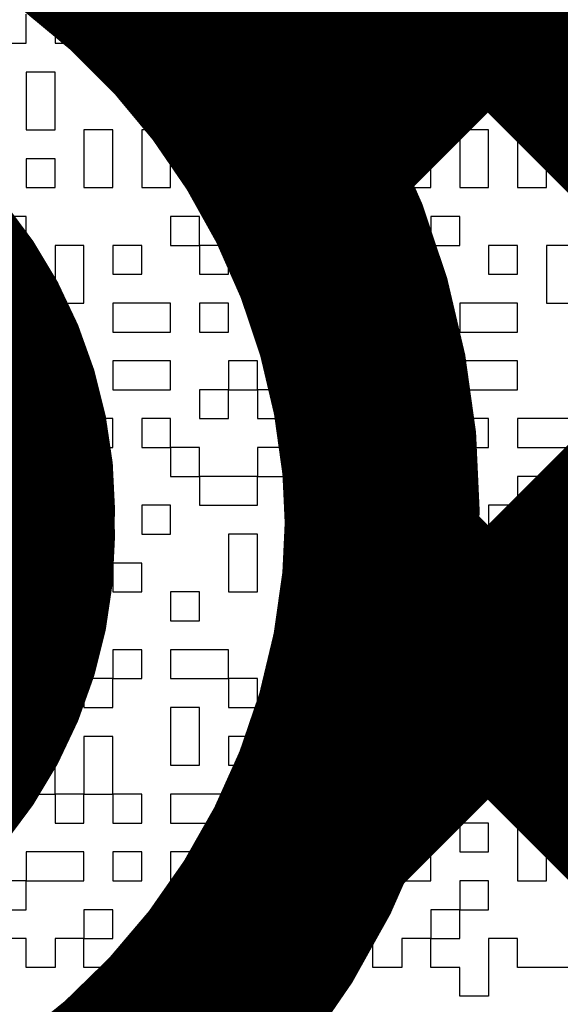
# Model space of a CAD drawing. Header units: millimetres. Extents: x 3.06 to 5.82, y 1.29 to 3.84.
# Tile 65 of 244: x 4.5911 to 4.6133, y 1.8527 to 1.8932. Entities that reach past the tile are written whole.
import ezdxf

# ---------------------------------------------------------------- set-up
doc = ezdxf.new("R2010")
doc.units = ezdxf.units.MM
doc.header["$MEASUREMENT"] = 0
for name, color, linetype in [('BottomLayer', 5, 'Continuous'), ('TopLayer', 1, 'Continuous'), ('TopOverlay', 2, 'Continuous')]:
    doc.layers.add(name, color=color, linetype=linetype)

msp = doc.modelspace()

# ---------------------------------------------------------------- linework, layer by layer
at = {"layer": 'BottomLayer'}
for points, const_width in [([(4.548786, 1.956598), (5.014384, 1.491)], 0.008), ([(4.602187, 1.886896), (4.671889, 1.956598)], 0.008), ([(4.603589, 1.860014), (4.700174, 1.956598)], 0.008), ([(4.534, 1.872), (4.575, 1.872)], 0.04), ([(4.605987, 1.871113), (4.9861, 1.491)], 0.008), ([(4.597809, 1.851006), (4.957816, 1.491)], 0.008)]:
    msp.add_lwpolyline(points, dxfattribs=dict(at, const_width=const_width))
at = {"layer": 'BottomLayer', "const_width": 0.008}
for points in [[(4.575, 1.903, -0.414214), (4.606, 1.872)], [(4.606, 1.872, -0.414214), (4.575, 1.841)]]:
    msp.add_lwpolyline(points, format="xyb", dxfattribs=at)
at = {"layer": 'BottomLayer'}
for points, const_width in [([(4.565, 1.872, 1), (4.585, 1.872, 1)], 0.02), ([(4.600187, 1.886896, 1), (4.604187, 1.886896, 1)], 0.004), ([(4.604, 1.872, 1), (4.608, 1.872, 1)], 0.004), ([(4.604, 1.872, 1), (4.608, 1.872, 1)], 0.004), ([(4.603987, 1.871113, 1), (4.607987, 1.871113, 1)], 0.004), ([(4.601589, 1.860014, 1), (4.605589, 1.860014, 1)], 0.004), ([(4.595809, 1.851006, 1), (4.599809, 1.851006, 1)], 0.004)]:
    msp.add_lwpolyline(points, format="xyb", close=True, dxfattribs=dict(at, const_width=const_width))
at = {"layer": 'TopLayer'}
for points, const_width in [([(4.577984, 1.9274), (4.627, 1.878384)], 0.008), ([(4.602534, 1.887243), (4.627, 1.911709)], 0.008), ([(4.508, 1.873), (4.575, 1.873)], 0.04), ([(4.602743, 1.859168), (4.627, 1.883425)], 0.008), ([(4.605945, 1.871155), (4.623494, 1.853606)], 0.008), ([(4.597324, 1.851491), (4.600816, 1.848)], 0.008)]:
    msp.add_lwpolyline(points, dxfattribs=dict(at, const_width=const_width))
at = {"layer": 'TopLayer', "const_width": 0.008}
for points in [[(4.575, 1.904, -0.414214), (4.606, 1.873)], [(4.606, 1.873, -0.238928), (4.59333, 1.848)]]:
    msp.add_lwpolyline(points, format="xyb", dxfattribs=at)
at = {"layer": 'TopLayer'}
for points, const_width in [([(4.565, 1.873, 1), (4.585, 1.873, 1)], 0.02), ([(4.600534, 1.887243, 1), (4.604534, 1.887243, 1)], 0.004), ([(4.604, 1.873, 1), (4.608, 1.873, 1)], 0.004), ([(4.604, 1.873, 1), (4.608, 1.873, 1)], 0.004), ([(4.603945, 1.871155, 1), (4.607945, 1.871155, 1)], 0.004), ([(4.600743, 1.859168, 1), (4.604743, 1.859168, 1)], 0.004), ([(4.595324, 1.851491, 1), (4.599324, 1.851491, 1)], 0.004)]:
    msp.add_lwpolyline(points, format="xyb", close=True, dxfattribs=dict(at, const_width=const_width))
at = {"layer": 'TopOverlay'}
for p, q in [((4.591338, 1.892254), (4.591338, 1.893443)), ((4.592528, 1.893443), (4.592528, 1.892254)), ((4.593717, 1.892254), (4.593717, 1.893443)), ((4.596095, 1.893443), (4.596095, 1.892254)), ((4.597284, 1.892254), (4.597284, 1.893443)), ((4.609177, 1.893443), (4.609177, 1.892254)), ((4.610366, 1.892254), (4.610366, 1.893443)), ((4.612745, 1.893443), (4.612745, 1.892254)), ((4.590149, 1.892254), (4.591338, 1.892254)), ((4.592528, 1.892254), (4.593717, 1.892254)), ((4.596095, 1.892254), (4.594906, 1.892254)), ((4.594906, 1.892254), (4.594906, 1.891065)), ((4.596095, 1.892254), (4.597284, 1.892254)), ((4.596095, 1.891065), (4.596095, 1.892254)), ((4.599663, 1.892254), (4.598474, 1.892254)), ((4.598474, 1.892254), (4.598474, 1.891065)), ((4.599663, 1.891065), (4.599663, 1.892254)), ((4.602042, 1.892254), (4.600852, 1.892254)), ((4.600852, 1.892254), (4.600852, 1.891065)), ((4.602042, 1.891065), (4.602042, 1.892254)), ((4.605609, 1.892254), (4.60442, 1.892254)), ((4.60442, 1.892254), (4.60442, 1.891065)), ((4.605609, 1.891065), (4.605609, 1.892254)), ((4.607988, 1.892254), (4.606799, 1.892254)), ((4.606799, 1.892254), (4.606799, 1.891065)), ((4.607988, 1.891065), (4.607988, 1.892254)), ((4.609177, 1.892254), (4.610366, 1.892254)), ((4.610366, 1.892254), (4.610366, 1.891065)), ((4.611556, 1.892254), (4.610366, 1.892254)), ((4.611556, 1.891065), (4.611556, 1.892254)), ((4.612745, 1.892254), (4.613934, 1.892254)), ((4.592528, 1.891065), (4.591338, 1.891065)), ((4.591338, 1.891065), (4.591338, 1.889875)), ((4.592528, 1.889875), (4.592528, 1.891065)), ((4.594906, 1.891065), (4.596095, 1.891065)), ((4.596095, 1.891065), (4.596095, 1.889875)), ((4.597284, 1.891065), (4.596095, 1.891065)), ((4.597284, 1.889875), (4.597284, 1.891065)), ((4.598474, 1.891065), (4.599663, 1.891065)), ((4.600852, 1.891065), (4.602042, 1.891065)), ((4.60442, 1.891065), (4.605609, 1.891065)), ((4.606799, 1.891065), (4.607988, 1.891065)), ((4.610366, 1.891065), (4.609177, 1.891065)), ((4.609177, 1.891065), (4.609177, 1.889875)), ((4.610366, 1.891065), (4.611556, 1.891065)), ((4.610366, 1.889875), (4.610366, 1.891065)), ((4.591338, 1.889875), (4.591338, 1.888686)), ((4.592528, 1.888686), (4.592528, 1.889875)), ((4.596095, 1.889875), (4.597284, 1.889875)), ((4.602042, 1.889875), (4.600852, 1.889875)), ((4.600852, 1.889875), (4.600852, 1.888686)), ((4.602042, 1.888686), (4.602042, 1.889875)), ((4.605609, 1.889875), (4.60442, 1.889875)), ((4.60442, 1.889875), (4.60442, 1.888686)), ((4.605609, 1.888686), (4.605609, 1.889875)), ((4.609177, 1.889875), (4.610366, 1.889875)), ((4.591338, 1.888686), (4.592528, 1.888686)), ((4.594906, 1.888686), (4.593717, 1.888686)), ((4.593717, 1.888686), (4.593717, 1.887497)), ((4.594906, 1.887497), (4.594906, 1.888686)), ((4.597284, 1.888686), (4.596095, 1.888686)), ((4.596095, 1.888686), (4.596095, 1.887497)), ((4.597284, 1.887497), (4.597284, 1.888686)), ((4.600852, 1.888686), (4.599663, 1.888686)), ((4.599663, 1.888686), (4.599663, 1.887497)), ((4.600852, 1.888686), (4.602042, 1.888686)), ((4.600852, 1.887497), (4.600852, 1.888686)), ((4.60442, 1.888686), (4.605609, 1.888686)), ((4.605609, 1.888686), (4.605609, 1.887497)), ((4.606799, 1.888686), (4.605609, 1.888686)), ((4.606799, 1.887497), (4.606799, 1.888686)), ((4.610366, 1.888686), (4.609177, 1.888686)), ((4.609177, 1.888686), (4.609177, 1.887497)), ((4.610366, 1.887497), (4.610366, 1.888686)), ((4.612745, 1.888686), (4.611556, 1.888686)), ((4.611556, 1.888686), (4.611556, 1.887497)), ((4.612745, 1.887497), (4.612745, 1.888686)), ((4.592528, 1.887497), (4.591338, 1.887497)), ((4.591338, 1.887497), (4.591338, 1.886308)), ((4.592528, 1.886308), (4.592528, 1.887497)), ((4.593717, 1.887497), (4.593717, 1.886308)), ((4.594906, 1.886308), (4.594906, 1.887497)), ((4.596095, 1.887497), (4.596095, 1.886308)), ((4.597284, 1.886308), (4.597284, 1.887497)), ((4.599663, 1.887497), (4.598474, 1.887497)), ((4.598474, 1.887497), (4.598474, 1.886308)), ((4.600852, 1.886308), (4.600852, 1.887497)), ((4.605609, 1.887497), (4.605609, 1.886308)), ((4.607988, 1.887497), (4.606799, 1.887497)), ((4.607988, 1.886308), (4.607988, 1.887497)), ((4.609177, 1.887497), (4.609177, 1.886308)), ((4.610366, 1.886308), (4.610366, 1.887497)), ((4.611556, 1.887497), (4.611556, 1.886308)), ((4.612745, 1.886308), (4.612745, 1.887497)), ((4.591338, 1.886308), (4.592528, 1.886308)), ((4.593717, 1.886308), (4.594906, 1.886308)), ((4.596095, 1.886308), (4.597284, 1.886308)), ((4.598474, 1.886308), (4.600852, 1.886308)), ((4.600852, 1.886308), (4.600852, 1.885118)), ((4.602042, 1.886308), (4.600852, 1.886308)), ((4.602042, 1.885118), (4.602042, 1.886308)), ((4.605609, 1.886308), (4.60442, 1.886308)), ((4.60442, 1.886308), (4.60442, 1.885118)), ((4.605609, 1.886308), (4.607988, 1.886308)), ((4.605609, 1.885118), (4.605609, 1.886308)), ((4.609177, 1.886308), (4.610366, 1.886308)), ((4.611556, 1.886308), (4.612745, 1.886308)), ((4.591338, 1.885118), (4.590149, 1.885118)), ((4.591338, 1.883929), (4.591338, 1.885118)), ((4.598474, 1.885118), (4.597284, 1.885118)), ((4.597284, 1.885118), (4.597284, 1.883929)), ((4.598474, 1.883929), (4.598474, 1.885118)), ((4.600852, 1.885118), (4.602042, 1.885118)), ((4.60442, 1.885118), (4.605609, 1.885118)), ((4.609177, 1.885118), (4.607988, 1.885118)), ((4.607988, 1.885118), (4.607988, 1.883929)), ((4.609177, 1.883929), (4.609177, 1.885118)), ((4.590149, 1.883929), (4.591338, 1.883929)), ((4.593717, 1.883929), (4.592528, 1.883929)), ((4.592528, 1.883929), (4.592528, 1.88274)), ((4.593717, 1.88274), (4.593717, 1.883929)), ((4.596095, 1.883929), (4.594906, 1.883929)), ((4.594906, 1.883929), (4.594906, 1.88274)), ((4.596095, 1.88274), (4.596095, 1.883929)), ((4.597284, 1.883929), (4.598474, 1.883929)), ((4.598474, 1.883929), (4.598474, 1.88274)), ((4.599663, 1.883929), (4.598474, 1.883929)), ((4.599663, 1.88274), (4.599663, 1.883929)), ((4.602042, 1.883929), (4.600852, 1.883929)), ((4.600852, 1.883929), (4.600852, 1.88274)), ((4.602042, 1.88274), (4.602042, 1.883929)), ((4.605609, 1.883929), (4.60442, 1.883929)), ((4.60442, 1.883929), (4.60442, 1.88274)), ((4.605609, 1.88274), (4.605609, 1.883929)), ((4.607988, 1.883929), (4.606799, 1.883929)), ((4.606799, 1.883929), (4.606799, 1.88274)), ((4.607988, 1.883929), (4.609177, 1.883929)), ((4.607988, 1.88274), (4.607988, 1.883929)), ((4.611556, 1.883929), (4.610366, 1.883929)), ((4.610366, 1.883929), (4.610366, 1.88274)), ((4.611556, 1.88274), (4.611556, 1.883929)), ((4.613934, 1.883929), (4.612745, 1.883929)), ((4.612745, 1.883929), (4.612745, 1.88274)), ((4.591338, 1.88274), (4.590149, 1.88274)), ((4.591338, 1.881551), (4.591338, 1.88274)), ((4.592528, 1.88274), (4.592528, 1.881551)), ((4.593717, 1.881551), (4.593717, 1.88274)), ((4.594906, 1.88274), (4.596095, 1.88274)), ((4.598474, 1.88274), (4.599663, 1.88274)), ((4.600852, 1.88274), (4.602042, 1.88274)), ((4.602042, 1.88274), (4.602042, 1.881551)), ((4.60442, 1.88274), (4.602042, 1.88274)), ((4.60442, 1.88274), (4.605609, 1.88274)), ((4.60442, 1.881551), (4.60442, 1.88274)), ((4.606799, 1.88274), (4.607988, 1.88274)), ((4.610366, 1.88274), (4.611556, 1.88274)), ((4.612745, 1.88274), (4.612745, 1.881551)), ((4.590149, 1.881551), (4.591338, 1.881551)), ((4.592528, 1.881551), (4.593717, 1.881551)), ((4.597284, 1.881551), (4.594906, 1.881551)), ((4.594906, 1.881551), (4.594906, 1.880361)), ((4.597284, 1.880361), (4.597284, 1.881551)), ((4.599663, 1.881551), (4.598474, 1.881551)), ((4.598474, 1.881551), (4.598474, 1.880361)), ((4.599663, 1.880361), (4.599663, 1.881551)), ((4.602042, 1.881551), (4.60442, 1.881551)), ((4.607988, 1.881551), (4.606799, 1.881551)), ((4.606799, 1.881551), (4.606799, 1.880361)), ((4.607988, 1.880361), (4.607988, 1.881551)), ((4.611556, 1.881551), (4.609177, 1.881551)), ((4.609177, 1.881551), (4.609177, 1.880361)), ((4.611556, 1.880361), (4.611556, 1.881551)), ((4.612745, 1.881551), (4.613934, 1.881551)), ((4.592528, 1.880361), (4.590149, 1.880361)), ((4.592528, 1.879172), (4.592528, 1.880361)), ((4.594906, 1.880361), (4.597284, 1.880361)), ((4.598474, 1.880361), (4.599663, 1.880361)), ((4.60442, 1.880361), (4.602042, 1.880361)), ((4.602042, 1.880361), (4.602042, 1.879172)), ((4.60442, 1.879172), (4.60442, 1.880361)), ((4.606799, 1.880361), (4.607988, 1.880361)), ((4.609177, 1.880361), (4.611556, 1.880361)), ((4.590149, 1.879172), (4.592528, 1.879172)), ((4.597284, 1.879172), (4.594906, 1.879172)), ((4.594906, 1.879172), (4.594906, 1.877983)), ((4.597284, 1.877983), (4.597284, 1.879172)), ((4.600852, 1.879172), (4.599663, 1.879172)), ((4.599663, 1.879172), (4.599663, 1.877983)), ((4.600852, 1.877983), (4.600852, 1.879172)), ((4.602042, 1.879172), (4.60442, 1.879172)), ((4.606799, 1.879172), (4.605609, 1.879172)), ((4.605609, 1.879172), (4.605609, 1.877983)), ((4.606799, 1.877983), (4.606799, 1.879172)), ((4.611556, 1.879172), (4.609177, 1.879172)), ((4.609177, 1.879172), (4.609177, 1.877983)), ((4.611556, 1.877983), (4.611556, 1.879172)), ((4.594906, 1.877983), (4.597284, 1.877983)), ((4.599663, 1.877983), (4.598474, 1.877983)), ((4.598474, 1.877983), (4.598474, 1.876794)), ((4.599663, 1.877983), (4.600852, 1.877983)), ((4.599663, 1.876794), (4.599663, 1.877983)), ((4.600852, 1.877983), (4.600852, 1.876794)), ((4.602042, 1.877983), (4.600852, 1.877983)), ((4.602042, 1.876794), (4.602042, 1.877983)), ((4.605609, 1.877983), (4.60442, 1.877983)), ((4.60442, 1.877983), (4.60442, 1.876794)), ((4.605609, 1.877983), (4.606799, 1.877983)), ((4.605609, 1.876794), (4.605609, 1.877983)), ((4.606799, 1.877983), (4.606799, 1.876794)), ((4.607988, 1.877983), (4.606799, 1.877983)), ((4.607988, 1.876794), (4.607988, 1.877983)), ((4.609177, 1.877983), (4.611556, 1.877983)), ((4.594906, 1.876794), (4.592528, 1.876794)), ((4.592528, 1.876794), (4.592528, 1.875604)), ((4.594906, 1.875604), (4.594906, 1.876794)), ((4.597284, 1.876794), (4.596095, 1.876794)), ((4.596095, 1.876794), (4.596095, 1.875604)), ((4.597284, 1.875604), (4.597284, 1.876794)), ((4.598474, 1.876794), (4.599663, 1.876794)), ((4.600852, 1.876794), (4.602042, 1.876794)), ((4.60442, 1.876794), (4.605609, 1.876794)), ((4.606799, 1.876794), (4.607988, 1.876794)), ((4.610366, 1.876794), (4.609177, 1.876794)), ((4.609177, 1.876794), (4.609177, 1.875604)), ((4.610366, 1.875604), (4.610366, 1.876794)), ((4.613934, 1.876794), (4.611556, 1.876794)), ((4.611556, 1.876794), (4.611556, 1.875604)), ((4.592528, 1.875604), (4.591338, 1.875604)), ((4.591338, 1.875604), (4.591338, 1.874415)), ((4.592528, 1.875604), (4.594906, 1.875604)), ((4.592528, 1.874415), (4.592528, 1.875604)), ((4.596095, 1.875604), (4.597284, 1.875604)), ((4.597284, 1.875604), (4.597284, 1.874415)), ((4.598474, 1.875604), (4.597284, 1.875604)), ((4.598474, 1.874415), (4.598474, 1.875604)), ((4.602042, 1.875604), (4.600852, 1.875604)), ((4.600852, 1.875604), (4.600852, 1.874415)), ((4.602042, 1.874415), (4.602042, 1.875604)), ((4.605609, 1.875604), (4.60442, 1.875604)), ((4.60442, 1.875604), (4.60442, 1.874415)), ((4.605609, 1.874415), (4.605609, 1.875604)), ((4.609177, 1.875604), (4.607988, 1.875604)), ((4.607988, 1.875604), (4.607988, 1.874415)), ((4.609177, 1.875604), (4.610366, 1.875604)), ((4.609177, 1.874415), (4.609177, 1.875604)), ((4.611556, 1.875604), (4.613934, 1.875604)), ((4.591338, 1.874415), (4.592528, 1.874415)), ((4.594906, 1.874415), (4.593717, 1.874415)), ((4.593717, 1.874415), (4.593717, 1.873226)), ((4.594906, 1.873226), (4.594906, 1.874415)), ((4.597284, 1.874415), (4.598474, 1.874415)), ((4.598474, 1.874415), (4.598474, 1.873226)), ((4.600852, 1.874415), (4.598474, 1.874415)), ((4.600852, 1.874415), (4.602042, 1.874415)), ((4.600852, 1.873226), (4.600852, 1.874415)), ((4.60442, 1.874415), (4.605609, 1.874415)), ((4.605609, 1.874415), (4.605609, 1.873226)), ((4.607988, 1.874415), (4.605609, 1.874415)), ((4.607988, 1.874415), (4.609177, 1.874415)), ((4.607988, 1.873226), (4.607988, 1.874415)), ((4.612745, 1.874415), (4.611556, 1.874415)), ((4.611556, 1.874415), (4.611556, 1.873226)), ((4.612745, 1.873226), (4.612745, 1.874415)), ((4.591338, 1.873226), (4.590149, 1.873226)), ((4.591338, 1.872037), (4.591338, 1.873226)), ((4.593717, 1.873226), (4.592528, 1.873226)), ((4.592528, 1.873226), (4.592528, 1.872037)), ((4.593717, 1.873226), (4.594906, 1.873226)), ((4.593717, 1.872037), (4.593717, 1.873226)), ((4.597284, 1.873226), (4.596095, 1.873226)), ((4.596095, 1.873226), (4.596095, 1.872037)), ((4.597284, 1.872037), (4.597284, 1.873226)), ((4.598474, 1.873226), (4.600852, 1.873226)), ((4.605609, 1.873226), (4.60442, 1.873226)), ((4.60442, 1.873226), (4.60442, 1.872037)), ((4.605609, 1.872037), (4.605609, 1.873226)), ((4.605609, 1.873226), (4.606799, 1.873226)), ((4.606799, 1.873226), (4.606799, 1.872037)), ((4.607988, 1.872037), (4.607988, 1.873226)), ((4.611556, 1.873226), (4.610366, 1.873226)), ((4.610366, 1.873226), (4.610366, 1.872037)), ((4.611556, 1.873226), (4.612745, 1.873226)), ((4.611556, 1.872037), (4.611556, 1.873226)), ((4.590149, 1.872037), (4.591338, 1.872037)), ((4.592528, 1.872037), (4.593717, 1.872037)), ((4.593717, 1.872037), (4.593717, 1.870847)), ((4.594906, 1.872037), (4.593717, 1.872037)), ((4.594906, 1.870847), (4.594906, 1.872037)), ((4.596095, 1.872037), (4.597284, 1.872037)), ((4.600852, 1.872037), (4.599663, 1.872037)), ((4.599663, 1.872037), (4.599663, 1.870847)), ((4.600852, 1.870847), (4.600852, 1.872037)), ((4.603231, 1.872037), (4.602042, 1.872037)), ((4.602042, 1.872037), (4.602042, 1.870847)), ((4.603231, 1.870847), (4.603231, 1.872037)), ((4.60442, 1.872037), (4.605609, 1.872037)), ((4.606799, 1.872037), (4.607988, 1.872037)), ((4.607988, 1.872037), (4.607988, 1.870847)), ((4.609177, 1.872037), (4.607988, 1.872037)), ((4.609177, 1.870847), (4.609177, 1.872037)), ((4.610366, 1.872037), (4.611556, 1.872037)), ((4.591338, 1.870847), (4.590149, 1.870847)), ((4.591338, 1.869658), (4.591338, 1.870847)), ((4.593717, 1.870847), (4.594906, 1.870847)), ((4.594906, 1.870847), (4.594906, 1.869658)), ((4.596095, 1.870847), (4.594906, 1.870847)), ((4.596095, 1.869658), (4.596095, 1.870847)), ((4.599663, 1.870847), (4.599663, 1.869658)), ((4.600852, 1.869658), (4.600852, 1.870847)), ((4.602042, 1.870847), (4.603231, 1.870847)), ((4.605609, 1.870847), (4.60442, 1.870847)), ((4.60442, 1.870847), (4.60442, 1.869658)), ((4.605609, 1.869658), (4.605609, 1.870847)), ((4.607988, 1.870847), (4.609177, 1.870847)), ((4.609177, 1.870847), (4.609177, 1.869658)), ((4.610366, 1.870847), (4.609177, 1.870847)), ((4.610366, 1.869658), (4.610366, 1.870847)), ((4.591338, 1.868469), (4.591338, 1.869658)), ((4.593717, 1.869658), (4.592528, 1.869658)), ((4.592528, 1.869658), (4.592528, 1.868469)), ((4.593717, 1.868469), (4.593717, 1.869658)), ((4.594906, 1.869658), (4.596095, 1.869658)), ((4.598474, 1.869658), (4.597284, 1.869658)), ((4.597284, 1.869658), (4.597284, 1.868469)), ((4.598474, 1.868469), (4.598474, 1.869658)), ((4.599663, 1.869658), (4.600852, 1.869658)), ((4.603231, 1.869658), (4.602042, 1.869658)), ((4.602042, 1.869658), (4.602042, 1.868469)), ((4.603231, 1.868469), (4.603231, 1.869658)), ((4.60442, 1.869658), (4.60442, 1.868469)), ((4.605609, 1.868469), (4.605609, 1.869658)), ((4.607988, 1.869658), (4.606799, 1.869658)), ((4.606799, 1.869658), (4.606799, 1.868469)), ((4.607988, 1.868469), (4.607988, 1.869658)), ((4.609177, 1.869658), (4.610366, 1.869658)), ((4.612745, 1.869658), (4.611556, 1.869658)), ((4.611556, 1.869658), (4.611556, 1.868469)), ((4.612745, 1.868469), (4.612745, 1.869658)), ((4.591338, 1.867279), (4.591338, 1.868469)), ((4.592528, 1.868469), (4.593717, 1.868469)), ((4.597284, 1.868469), (4.598474, 1.868469)), ((4.602042, 1.868469), (4.602042, 1.867279)), ((4.603231, 1.867279), (4.603231, 1.868469)), ((4.60442, 1.868469), (4.605609, 1.868469)), ((4.605609, 1.868469), (4.605609, 1.867279)), ((4.606799, 1.868469), (4.605609, 1.868469)), ((4.606799, 1.868469), (4.607988, 1.868469)), ((4.606799, 1.867279), (4.606799, 1.868469)), ((4.610366, 1.868469), (4.609177, 1.868469)), ((4.609177, 1.868469), (4.609177, 1.867279)), ((4.610366, 1.867279), (4.610366, 1.868469)), ((4.611556, 1.868469), (4.611556, 1.867279)), ((4.612745, 1.867279), (4.612745, 1.868469)), ((4.590149, 1.867279), (4.591338, 1.867279)), ((4.593717, 1.867279), (4.592528, 1.867279)), ((4.592528, 1.867279), (4.592528, 1.86609)), ((4.593717, 1.86609), (4.593717, 1.867279)), ((4.596095, 1.867279), (4.594906, 1.867279)), ((4.594906, 1.867279), (4.594906, 1.86609)), ((4.596095, 1.86609), (4.596095, 1.867279)), ((4.599663, 1.867279), (4.597284, 1.867279)), ((4.597284, 1.867279), (4.597284, 1.86609)), ((4.599663, 1.86609), (4.599663, 1.867279)), ((4.602042, 1.867279), (4.603231, 1.867279)), ((4.605609, 1.867279), (4.60442, 1.867279)), ((4.60442, 1.867279), (4.60442, 1.86609)), ((4.605609, 1.867279), (4.606799, 1.867279)), ((4.605609, 1.86609), (4.605609, 1.867279)), ((4.609177, 1.867279), (4.610366, 1.867279)), ((4.611556, 1.867279), (4.612745, 1.867279)), ((4.592528, 1.86609), (4.591338, 1.86609)), ((4.591338, 1.86609), (4.591338, 1.864901)), ((4.592528, 1.86609), (4.593717, 1.86609)), ((4.592528, 1.864901), (4.592528, 1.86609)), ((4.593717, 1.86609), (4.593717, 1.864901)), ((4.594906, 1.86609), (4.593717, 1.86609)), ((4.594906, 1.86609), (4.596095, 1.86609)), ((4.594906, 1.864901), (4.594906, 1.86609)), ((4.597284, 1.86609), (4.599663, 1.86609)), ((4.599663, 1.86609), (4.599663, 1.864901)), ((4.600852, 1.86609), (4.599663, 1.86609)), ((4.600852, 1.864901), (4.600852, 1.86609)), ((4.603231, 1.86609), (4.602042, 1.86609)), ((4.602042, 1.86609), (4.602042, 1.864901)), ((4.603231, 1.864901), (4.603231, 1.86609)), ((4.60442, 1.86609), (4.605609, 1.86609)), ((4.607988, 1.86609), (4.606799, 1.86609)), ((4.606799, 1.86609), (4.606799, 1.864901)), ((4.607988, 1.864901), (4.607988, 1.86609)), ((4.610366, 1.86609), (4.609177, 1.86609)), ((4.609177, 1.86609), (4.609177, 1.864901)), ((4.610366, 1.864901), (4.610366, 1.86609)), ((4.591338, 1.864901), (4.592528, 1.864901)), ((4.593717, 1.864901), (4.594906, 1.864901)), ((4.598474, 1.864901), (4.597284, 1.864901)), ((4.597284, 1.864901), (4.597284, 1.863712)), ((4.598474, 1.863712), (4.598474, 1.864901)), ((4.599663, 1.864901), (4.600852, 1.864901)), ((4.602042, 1.864901), (4.603231, 1.864901)), ((4.605609, 1.864901), (4.60442, 1.864901)), ((4.60442, 1.864901), (4.60442, 1.863712)), ((4.605609, 1.863712), (4.605609, 1.864901)), ((4.606799, 1.864901), (4.607988, 1.864901)), ((4.609177, 1.864901), (4.610366, 1.864901)), ((4.610366, 1.864901), (4.610366, 1.863712)), ((4.611556, 1.864901), (4.610366, 1.864901)), ((4.611556, 1.863712), (4.611556, 1.864901)), ((4.613934, 1.864901), (4.612745, 1.864901)), ((4.612745, 1.864901), (4.612745, 1.863712)), ((4.594906, 1.863712), (4.593717, 1.863712)), ((4.593717, 1.863712), (4.593717, 1.862523)), ((4.594906, 1.862523), (4.594906, 1.863712)), ((4.597284, 1.863712), (4.597284, 1.862523)), ((4.598474, 1.862523), (4.598474, 1.863712)), ((4.600852, 1.863712), (4.599663, 1.863712)), ((4.599663, 1.863712), (4.599663, 1.862523)), ((4.600852, 1.862523), (4.600852, 1.863712)), ((4.60442, 1.863712), (4.60442, 1.862523)), ((4.605609, 1.862523), (4.605609, 1.863712)), ((4.610366, 1.863712), (4.610366, 1.862523)), ((4.611556, 1.862523), (4.611556, 1.863712)), ((4.612745, 1.863712), (4.612745, 1.862523)), ((4.592528, 1.862523), (4.591338, 1.862523)), ((4.591338, 1.862523), (4.591338, 1.861333)), ((4.592528, 1.861333), (4.592528, 1.862523)), ((4.593717, 1.862523), (4.593717, 1.861333)), ((4.594906, 1.861333), (4.594906, 1.862523)), ((4.597284, 1.862523), (4.598474, 1.862523)), ((4.599663, 1.862523), (4.600852, 1.862523)), ((4.603231, 1.862523), (4.602042, 1.862523)), ((4.602042, 1.862523), (4.602042, 1.861333)), ((4.603231, 1.861333), (4.603231, 1.862523)), ((4.60442, 1.862523), (4.605609, 1.862523)), ((4.607988, 1.862523), (4.606799, 1.862523)), ((4.606799, 1.862523), (4.606799, 1.861333)), ((4.607988, 1.861333), (4.607988, 1.862523)), ((4.610366, 1.862523), (4.609177, 1.862523)), ((4.609177, 1.862523), (4.609177, 1.861333)), ((4.610366, 1.862523), (4.611556, 1.862523)), ((4.610366, 1.861333), (4.610366, 1.862523)), ((4.612745, 1.862523), (4.613934, 1.862523)), ((4.591338, 1.861333), (4.592528, 1.861333)), ((4.592528, 1.861333), (4.592528, 1.860144)), ((4.593717, 1.861333), (4.592528, 1.861333)), ((4.593717, 1.861333), (4.594906, 1.861333)), ((4.593717, 1.860144), (4.593717, 1.861333)), ((4.594906, 1.861333), (4.594906, 1.860144)), ((4.596095, 1.861333), (4.594906, 1.861333)), ((4.596095, 1.860144), (4.596095, 1.861333)), ((4.599663, 1.861333), (4.597284, 1.861333)), ((4.597284, 1.861333), (4.597284, 1.860144)), ((4.599663, 1.860144), (4.599663, 1.861333)), ((4.602042, 1.861333), (4.603231, 1.861333)), ((4.605609, 1.861333), (4.60442, 1.861333)), ((4.60442, 1.861333), (4.60442, 1.860144)), ((4.605609, 1.860144), (4.605609, 1.861333)), ((4.606799, 1.861333), (4.607988, 1.861333)), ((4.609177, 1.861333), (4.610366, 1.861333)), ((4.592528, 1.860144), (4.593717, 1.860144)), ((4.594906, 1.860144), (4.596095, 1.860144)), ((4.597284, 1.860144), (4.599663, 1.860144)), ((4.603231, 1.860144), (4.602042, 1.860144)), ((4.602042, 1.860144), (4.602042, 1.858955)), ((4.603231, 1.858955), (4.603231, 1.860144)), ((4.60442, 1.860144), (4.605609, 1.860144)), ((4.605609, 1.860144), (4.605609, 1.858955)), ((4.606799, 1.860144), (4.605609, 1.860144)), ((4.606799, 1.858955), (4.606799, 1.860144)), ((4.610366, 1.860144), (4.609177, 1.860144)), ((4.609177, 1.860144), (4.609177, 1.858955)), ((4.610366, 1.858955), (4.610366, 1.860144)), ((4.612745, 1.860144), (4.611556, 1.860144)), ((4.611556, 1.860144), (4.611556, 1.858955)), ((4.612745, 1.858955), (4.612745, 1.860144)), ((4.593717, 1.858955), (4.591338, 1.858955)), ((4.591338, 1.858955), (4.591338, 1.857765)), ((4.593717, 1.857765), (4.593717, 1.858955)), ((4.596095, 1.858955), (4.594906, 1.858955)), ((4.594906, 1.858955), (4.594906, 1.857765)), ((4.596095, 1.857765), (4.596095, 1.858955)), ((4.598474, 1.858955), (4.597284, 1.858955)), ((4.597284, 1.858955), (4.597284, 1.857765)), ((4.598474, 1.857765), (4.598474, 1.858955)), ((4.602042, 1.858955), (4.603231, 1.858955)), ((4.605609, 1.858955), (4.60442, 1.858955)), ((4.60442, 1.858955), (4.60442, 1.857765)), ((4.605609, 1.858955), (4.606799, 1.858955)), ((4.605609, 1.857765), (4.605609, 1.858955)), ((4.606799, 1.858955), (4.606799, 1.857765)), ((4.607988, 1.858955), (4.606799, 1.858955)), ((4.607988, 1.857765), (4.607988, 1.858955)), ((4.609177, 1.858955), (4.610366, 1.858955)), ((4.611556, 1.858955), (4.611556, 1.857765)), ((4.612745, 1.857765), (4.612745, 1.858955)), ((4.591338, 1.857765), (4.590149, 1.857765)), ((4.591338, 1.857765), (4.593717, 1.857765)), ((4.591338, 1.856576), (4.591338, 1.857765)), ((4.594906, 1.857765), (4.596095, 1.857765)), ((4.597284, 1.857765), (4.598474, 1.857765)), ((4.600852, 1.857765), (4.599663, 1.857765)), ((4.599663, 1.857765), (4.599663, 1.856576)), ((4.600852, 1.856576), (4.600852, 1.857765)), ((4.603231, 1.857765), (4.602042, 1.857765)), ((4.602042, 1.857765), (4.602042, 1.856576)), ((4.603231, 1.856576), (4.603231, 1.857765)), ((4.60442, 1.857765), (4.60442, 1.856576)), ((4.605609, 1.856576), (4.605609, 1.857765)), ((4.606799, 1.857765), (4.607988, 1.857765)), ((4.610366, 1.857765), (4.609177, 1.857765)), ((4.609177, 1.857765), (4.609177, 1.856576)), ((4.610366, 1.856576), (4.610366, 1.857765)), ((4.611556, 1.857765), (4.612745, 1.857765)), ((4.590149, 1.856576), (4.591338, 1.856576)), ((4.594906, 1.856576), (4.593717, 1.856576)), ((4.593717, 1.856576), (4.593717, 1.855387)), ((4.594906, 1.855387), (4.594906, 1.856576)), ((4.599663, 1.856576), (4.599663, 1.855387)), ((4.600852, 1.855387), (4.600852, 1.856576)), ((4.602042, 1.856576), (4.602042, 1.855387)), ((4.603231, 1.855387), (4.603231, 1.856576)), ((4.60442, 1.856576), (4.605609, 1.856576)), ((4.609177, 1.856576), (4.607988, 1.856576)), ((4.607988, 1.856576), (4.607988, 1.855387)), ((4.609177, 1.856576), (4.610366, 1.856576)), ((4.609177, 1.855387), (4.609177, 1.856576)), ((4.591338, 1.855387), (4.590149, 1.855387)), ((4.591338, 1.854198), (4.591338, 1.855387)), ((4.593717, 1.855387), (4.592528, 1.855387)), ((4.592528, 1.855387), (4.592528, 1.854198)), ((4.593717, 1.854198), (4.593717, 1.855387)), ((4.593717, 1.855387), (4.594906, 1.855387)), ((4.597284, 1.855387), (4.596095, 1.855387)), ((4.596095, 1.855387), (4.596095, 1.854198)), ((4.597284, 1.854198), (4.597284, 1.855387)), ((4.599663, 1.855387), (4.600852, 1.855387)), ((4.602042, 1.855387), (4.603231, 1.855387)), ((4.605609, 1.855387), (4.60442, 1.855387)), ((4.60442, 1.855387), (4.60442, 1.854198)), ((4.605609, 1.854198), (4.605609, 1.855387)), ((4.607988, 1.855387), (4.606799, 1.855387)), ((4.606799, 1.855387), (4.606799, 1.854198)), ((4.607988, 1.854198), (4.607988, 1.855387)), ((4.607988, 1.855387), (4.609177, 1.855387)), ((4.611556, 1.855387), (4.610366, 1.855387)), ((4.610366, 1.855387), (4.610366, 1.854198)), ((4.611556, 1.854198), (4.611556, 1.855387)), ((4.592528, 1.854198), (4.591338, 1.854198)), ((4.594906, 1.854198), (4.593717, 1.854198)), ((4.594906, 1.853009), (4.594906, 1.854198)), ((4.596095, 1.854198), (4.596095, 1.853009)), ((4.602042, 1.854198), (4.597284, 1.854198)), ((4.602042, 1.853009), (4.602042, 1.854198)), ((4.60442, 1.854198), (4.603231, 1.854198)), ((4.603231, 1.854198), (4.603231, 1.853009)), ((4.606799, 1.854198), (4.605609, 1.854198)), ((4.609177, 1.854198), (4.607988, 1.854198)), ((4.609177, 1.853009), (4.609177, 1.854198)), ((4.610366, 1.854198), (4.610366, 1.853009)), ((4.616313, 1.854198), (4.611556, 1.854198)), ((4.596095, 1.853009), (4.594906, 1.853009)), ((4.603231, 1.853009), (4.602042, 1.853009)), ((4.610366, 1.853009), (4.609177, 1.853009))]:
    msp.add_line(p, q, dxfattribs=at)

doc.saveas('drawing.dxf')
